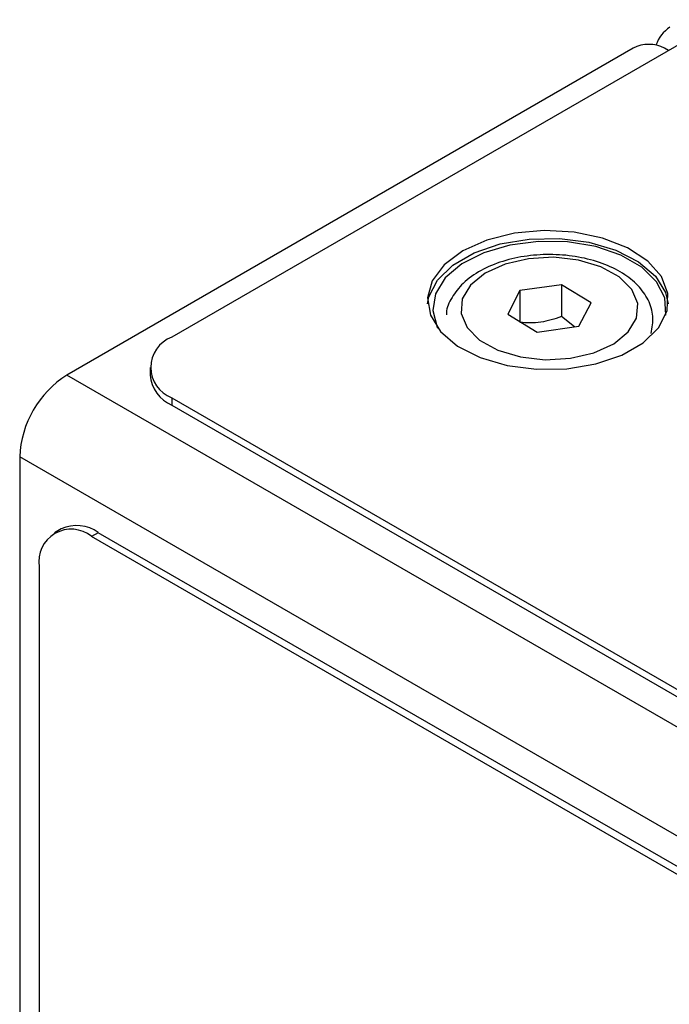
# Model space of a CAD drawing. Header units: millimetres. Extents: x 0 to 420, y 0 to 297.
# Tile 43 of 57: x 326.76 to 335.52, y 241.96 to 255.25. Entities that reach past the tile are written whole.
import ezdxf

# ---------------------------------------------------------------- set-up
doc = ezdxf.new("R2010")
doc.units = ezdxf.units.MM

msp = doc.modelspace()

# ---------------------------------------------------------------- linework, layer by layer
at = {"color": 7, "linetype": 'Continuous', "lineweight": 25}
for p, q in [((370.667, 275.129), (328.806, 250.964)), ((335.029, 254.862), (327.392, 250.453)), ((335.506, 254.831), (335.453, 254.862)), ((334.061, 251.671), (333.5, 251.592)), ((334.46, 251.429), (334.061, 251.671)), ((334.061, 251.671), (334.061, 251.242)), ((333.5, 251.592), (333.338, 251.272)), ((333.5, 251.592), (333.5, 251.174)), ((334.297, 251.11), (334.46, 251.429)), ((333.338, 251.272), (333.736, 251.031)), ((334.237, 251.101), (334.061, 251.242)), ((333.736, 251.031), (334.297, 251.11)), ((328.513, 250.555), (328.513, 250.453)), ((341.393, 242.371), (327.392, 250.453)), ((328.806, 250.147), (340.686, 243.289)), ((328.806, 250.147), (328.806, 250.045)), ((328.806, 250.045), (340.686, 243.187)), ((340.756, 241.269), (326.756, 249.351)), ((326.756, 249.351), (326.756, 226.323)), ((327.316, 248.376), (327.226, 248.324)), ((327.816, 248.326), (327.726, 248.274)), ((339.696, 241.469), (327.816, 248.326)), ((339.606, 241.417), (327.726, 248.274)), ((327.019, 247.866), (327.019, 238.884))]:
    msp.add_line(p, q, dxfattribs=at)
at = {"color": 7, "linetype": 'Continuous', "lineweight": 25, "flags": 128}
for points in [[(332.731, 252.127), (332.481, 251.941), (332.319, 251.725), (332.256, 251.493), (332.294, 251.259), (332.432, 251.038), (332.661, 250.843), (332.966, 250.688), (333.329, 250.581), (333.727, 250.53), (334.134, 250.537), (334.525, 250.603), (334.876, 250.722), (335.164, 250.889), (335.371, 251.091), (335.485, 251.317), (335.498, 251.552), (335.409, 251.781), (335.224, 251.991), (334.954, 252.167), (334.617, 252.3), (334.234, 252.379), (333.829, 252.401), (333.426, 252.365), (333.053, 252.271), (332.731, 252.127)], [(332.257, 251.413), (332.275, 251.508), (332.388, 251.734), (332.596, 251.937), (332.884, 252.103), (333.234, 252.223), (333.626, 252.288), (334.033, 252.296), (334.43, 252.244), (334.793, 252.138), (335.099, 251.982), (335.328, 251.788), (335.466, 251.566), (335.502, 251.413)], [(335.466, 251.26), (335.467, 251.265), (335.454, 251.493), (335.344, 251.712), (335.143, 251.908), (334.864, 252.069), (334.524, 252.185), (334.145, 252.249), (333.751, 252.256), (333.365, 252.206), (333.013, 252.103), (332.717, 251.952), (332.495, 251.763), (332.362, 251.549), (332.325, 251.322), (332.386, 251.097), (332.391, 251.087)], [(334.182, 250.679), (334.498, 250.752), (334.766, 250.874), (334.963, 251.034), (335.074, 251.22), (335.09, 251.417), (335.01, 251.608), (334.839, 251.778), (334.593, 251.914), (334.29, 252.004), (333.955, 252.041), (333.616, 252.022), (333.3, 251.949), (333.032, 251.827), (332.834, 251.667), (332.723, 251.481), (332.707, 251.285), (332.788, 251.093), (332.958, 250.923), (333.205, 250.787), (333.508, 250.697), (333.843, 250.66), (334.182, 250.679)]]:
    msp.add_lwpolyline(points, dxfattribs=at)
at = {"color": 7, "linetype": 'Continuous', "lineweight": 25}
for centre, radius, start, end in [((335.775, 254.757), 0.463, 122.6899, 161.5645), ((335.241, 254.453), 0.461, 62.6097, 117.3901), ((328.961, 250.555), 0.437, 110.7833, 249.2164), ((328.137, 249.288), 1.383, 122.6055, 177.3943), ((329.014, 250.503), 0.503, 185.6953, 245.6248), ((327.523, 247.918), 0.503, 54.3826, 114.3069), ((327.45, 247.936), 0.437, 50.7968, 189.2139)]:
    msp.add_arc(centre, radius, start, end, dxfattribs=at)
for points, knots in [([(335.269, 251.014), (335.284, 251.092), (335.312, 251.244), (335.241, 251.471), (335.1, 251.668), (334.89, 251.835), (334.617, 251.966), (334.295, 252.053), (333.947, 252.087), (333.596, 252.067), (333.263, 251.995), (332.967, 251.87), (332.732, 251.704), (332.582, 251.507), (332.507, 251.355), (332.511, 251.273), (332.511, 251.265)], [0, 0, 0, 0, 0.07307, 0.144572, 0.215775, 0.290661, 0.369301, 0.449074, 0.528634, 0.608138, 0.687974, 0.768568, 0.85038, 0.923112, 0.992121, 1, 1, 1, 1]), ([(334.061, 251.242), (333.969, 251.207), (333.877, 251.18), (333.686, 251.153), (333.592, 251.154), (333.5, 251.163)], [0, 0, 0, 0, 0.5, 0.5, 1, 1, 1, 1])]:
    msp.add_open_spline(points, degree=3, knots=knots, dxfattribs=at)

doc.saveas('drawing.dxf')
